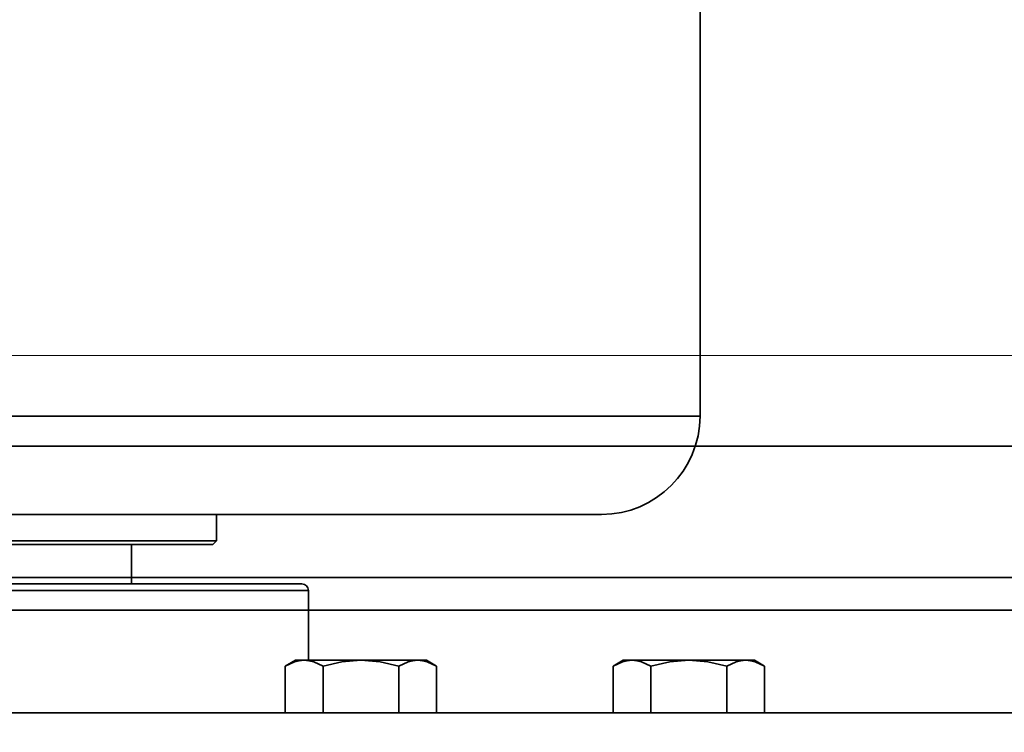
# Model space of a CAD drawing. Header units: millimetres. Extents: x 42175 to 97175, y 10092 to 468192.
# Tile 100 of 256: x 62935 to 63010, y 25741 to 25795. Entities that reach past the tile are written whole.
import ezdxf

# ---------------------------------------------------------------- set-up
doc = ezdxf.new("R2010")
doc.units = ezdxf.units.MM
doc.header["$XCLIPFRAME"] = 2
for name, color, linetype in [('AHU03-3-42843OBJ', 8, 'Continuous'), ('AHU03-3-44720OBJ', 8, 'Continuous'), ('AHU03-3-68109OBJ', 8, 'Continuous'), ('EC-MTR_250-0_7OBJ', 8, 'Continuous'), ('FLUID-Wy2-INS', 8, 'Continuous'), ('HEX_HEAD_SCR_M6X25OBJ', 8, 'Continuous'), ('PLAIN_WSH_6OBJ', 8, 'Continuous')]:
    doc.layers.add(name, color=color, linetype=linetype)
picture_1 = doc.add_image_def('image1.bmp', size_in_pixel=(951, 911))

msp = doc.modelspace()

# ---------------------------------------------------------------- linework, layer by layer
at = {"color": 8, "linetype": 'Continuous', "lineweight": 35, "ltscale": 100}
for p, q in [((63368.759, 25762.801), (62934.066, 25762.801)), ((61551.759, 25752.801), (63368.759, 25752.801))]:
    msp.add_line(p, q, dxfattribs=at)
at = {"layer": 'AHU03-3-42843OBJ', "color": 8, "linetype": 'Continuous', "lineweight": 35, "ltscale": 100}
msp.add_line((63047.242, 25742.467), (62825.242, 25742.467), dxfattribs=at)
at = {"layer": 'AHU03-3-44720OBJ', "color": 8, "linetype": 'Continuous', "lineweight": 35, "ltscale": 100}
for p, q in [((62956.742, 25752.302), (62915.742, 25752.302)), ((62957.242, 25751.802), (62915.242, 25751.802)), ((62957.242, 25751.802), (62957.242, 25746.484))]:
    msp.add_line(p, q, dxfattribs=at)
msp.add_arc((62956.742, 25751.802), 0.5, 0, 90, dxfattribs=at)
at = {"layer": 'AHU03-3-68109OBJ', "color": 8, "linetype": 'Continuous', "lineweight": 35, "ltscale": 100}
for p, q in [((62772.742, 25752.801), (63099.742, 25752.801)), ((63099.242, 25750.301), (62773.242, 25750.301))]:
    msp.add_line(p, q, dxfattribs=at)
at = {"layer": 'EC-MTR_250-0_7OBJ', "color": 8, "linetype": 'Continuous', "lineweight": 35, "ltscale": 100}
for p, q in [((62987.092, 25823.602), (62987.092, 25765.102)), ((62885.392, 25765.102), (62987.092, 25765.102)), ((62922.242, 25757.602), (62950.242, 25757.602)), ((62950.242, 25757.602), (62979.592, 25757.602)), ((62950.242, 25755.602), (62950.242, 25757.602)), ((62922.242, 25755.602), (62950.242, 25755.602)), ((62928.742, 25755.302), (62943.742, 25755.302)), ((62943.742, 25755.302), (62949.942, 25755.302)), ((62943.742, 25752.302), (62943.742, 25755.302)), ((62949.942, 25755.302), (62950.242, 25755.602))]:
    msp.add_line(p, q, dxfattribs=at)
msp.add_arc((62979.592, 25765.102), 7.5, 270, 0, dxfattribs=at)
at = {"layer": 'FLUID-Wy2-INS', "color": 8, "linetype": 'Continuous', "lineweight": 13, "ltscale": 100}
msp.add_line((61359.948, 25769.719), (63559.948, 25769.719), dxfattribs=at)
at = {"layer": 'HEX_HEAD_SCR_M6X25OBJ', "color": 8, "linetype": 'Continuous', "lineweight": 35, "ltscale": 100}
for p, q in [((62955.468, 25746.038), (62956.242, 25746.484)), ((62955.468, 25742.484), (62955.468, 25746.038)), ((62966.242, 25746.484), (62956.242, 25746.484)), ((62958.355, 25742.484), (62958.355, 25746.038)), ((62964.128, 25742.484), (62964.128, 25746.038)), ((62967.015, 25746.038), (62966.242, 25746.484)), ((62967.015, 25742.484), (62967.015, 25746.038)), ((62980.468, 25746.038), (62981.242, 25746.484)), ((62980.468, 25742.484), (62980.468, 25746.038)), ((62991.242, 25746.484), (62981.242, 25746.484)), ((62983.355, 25742.484), (62983.355, 25746.038)), ((62989.128, 25742.484), (62989.128, 25746.038)), ((62992.015, 25746.038), (62991.242, 25746.484)), ((62992.015, 25742.484), (62992.015, 25746.038))]:
    msp.add_line(p, q, dxfattribs=at)
at = {"layer": 'HEX_HEAD_SCR_M6X25OBJ', "color": 8, "linetype": 'Continuous', "lineweight": 35, "ltscale": 100, "flags": 128}
for points in [[(62956.911, 25746.484), (62956.545, 25746.453), (62956.182, 25746.364), (62955.468, 25746.038)], [(62958.355, 25746.038), (62957.641, 25746.364), (62957.277, 25746.453), (62956.911, 25746.484)], [(62961.242, 25746.484), (62959.783, 25746.364), (62958.355, 25746.038)], [(62964.128, 25746.038), (62962.701, 25746.364), (62961.242, 25746.484)], [(62965.572, 25746.484), (62965.206, 25746.453), (62964.842, 25746.364), (62964.128, 25746.038)], [(62967.015, 25746.038), (62966.301, 25746.364), (62965.938, 25746.453), (62965.572, 25746.484)], [(62981.911, 25746.484), (62981.545, 25746.453), (62981.182, 25746.364), (62980.468, 25746.038)], [(62983.355, 25746.038), (62982.641, 25746.364), (62982.277, 25746.453), (62981.911, 25746.484)], [(62986.242, 25746.484), (62984.783, 25746.364), (62983.355, 25746.038)], [(62989.128, 25746.038), (62987.701, 25746.364), (62986.242, 25746.484)], [(62990.572, 25746.484), (62990.206, 25746.453), (62989.842, 25746.364), (62989.128, 25746.038)], [(62992.015, 25746.038), (62991.301, 25746.364), (62990.938, 25746.453), (62990.572, 25746.484)]]:
    msp.add_lwpolyline(points, dxfattribs=at)
at = {"layer": 'PLAIN_WSH_6OBJ', "color": 8, "linetype": 'Continuous', "lineweight": 35, "ltscale": 100}
for p, q in [((62955.242, 25742.484), (62967.242, 25742.484)), ((62955.242, 25742.484), (62955.242, 25742.467)), ((62967.242, 25742.484), (62967.242, 25742.467)), ((62980.242, 25742.484), (62992.242, 25742.484)), ((62980.242, 25742.484), (62980.242, 25742.467)), ((62992.242, 25742.484), (62992.242, 25742.467))]:
    msp.add_line(p, q, dxfattribs=at)

# ---------------------------------------------------------------- pictures from other files: only their frames are drawn
at = {"color": 8, "lineweight": 13}
image = msp.add_image(picture_1, insert=(61504.134, 26425.821), size_in_units=(1986.021, 1904.625), rotation=-90, dxfattribs=at)
image.set_boundary_path([(-0.5, -0.5), (950.5, 910.5)])

doc.saveas('drawing.dxf')
